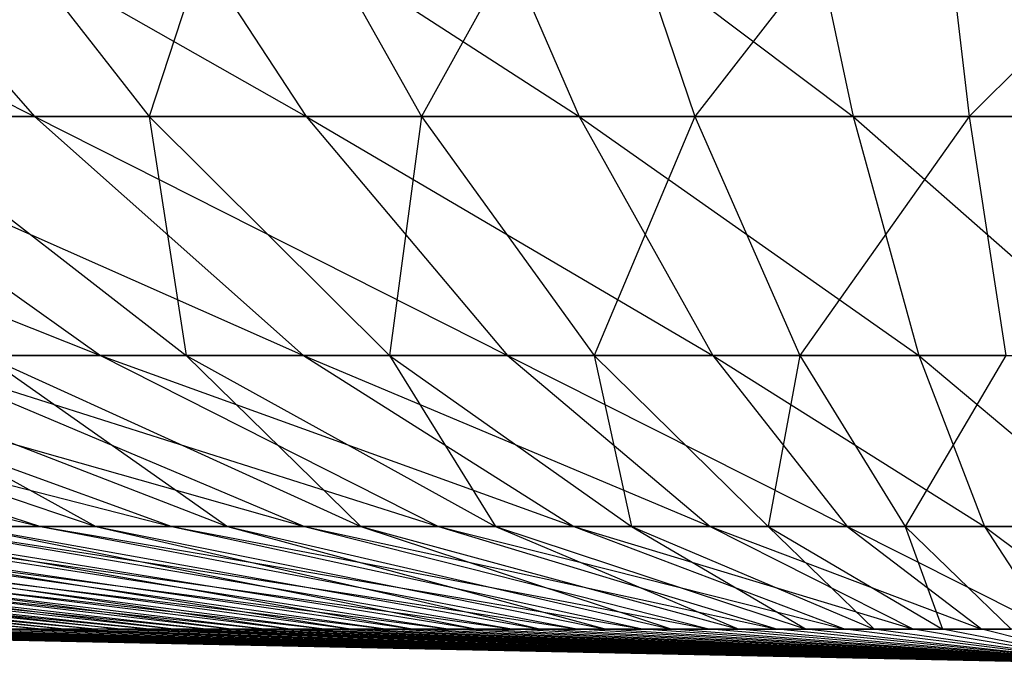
# Model space of a CAD drawing. Extents: x -125 to 125, y -143 to 0.
# Tile 81 of 256: x -1.687 to -0.173, y -142.877 to -141.887. Entities that reach past the tile are written whole.
import ezdxf

# ---------------------------------------------------------------- set-up
doc = ezdxf.new("R2010")
doc.units = 0
doc.header["$LTSCALE"] = 25.4
doc.layers.get('0').update_dxf_attribs({"linetype": 'CONTINUOUS'})

# ---------------------------------------------------------------- blocks, each defined once
blk = doc.blocks.new('NL2500027000_STL_3')
at = {"color": 0}
for p, q in [((-2.5912, -141.5653, 12.2037), (-1.664, -142.0363, 9.8677)), ((-2.5912, -141.5653, 12.2037), (-1.664, -142.0363, 9.8677)), ((-2.0745, -141.5653, 12.3021), (-1.2465, -142.0363, 9.929)), ((-2.0745, -141.5653, 12.3021), (-1.2465, -142.0363, 9.929)), ((-2.0745, -141.5653, 12.3021), (-1.664, -142.0363, 9.8677)), ((-2.0745, -141.5653, 12.3021), (-1.664, -142.0363, 9.8677)), ((-1.8546, -141.5653, -12.3371), (-1.4876, -142.0363, -9.8958)), ((-1.8546, -141.5653, -12.3371), (-1.4876, -142.0363, -9.8958)), ((-1.554, -141.5653, 12.3786), (-0.8268, -142.0363, 9.9727)), ((-1.554, -141.5653, 12.3786), (-0.8268, -142.0363, 9.9727)), ((-1.554, -141.5653, 12.3786), (-1.2465, -142.0363, 9.929)), ((-1.554, -141.5653, 12.3786), (-1.2465, -142.0363, 9.929)), ((-1.3329, -141.5653, -12.4043), (-1.4876, -142.0363, -9.8958)), ((-1.3329, -141.5653, -12.4043), (-1.4876, -142.0363, -9.8958)), ((-1.3329, -141.5653, -12.4043), (-1.0691, -142.0363, -9.9497)), ((-1.3329, -141.5653, -12.4043), (-1.0691, -142.0363, -9.9497)), ((-0.8088, -141.5653, -12.4495), (-1.0691, -142.0363, -9.9497)), ((-0.8088, -141.5653, -12.4495), (-1.0691, -142.0363, -9.9497)), ((-1.0308, -141.5653, 12.4331), (-0.4057, -142.0363, 9.9987)), ((-1.0308, -141.5653, 12.4331), (-0.4057, -142.0363, 9.9987)), ((-1.0308, -141.5653, 12.4331), (-0.8268, -142.0363, 9.9727)), ((-1.0308, -141.5653, 12.4331), (-0.8268, -142.0363, 9.9727)), ((-0.8088, -141.5653, -12.4495), (-0.6487, -142.0363, -9.9859)), ((-0.8088, -141.5653, -12.4495), (-0.6487, -142.0363, -9.9859)), ((-0.2832, -141.5653, -12.4725), (-0.6487, -142.0363, -9.9859)), ((-0.2832, -141.5653, -12.4725), (-0.6487, -142.0363, -9.9859)), ((-0.5058, -141.5653, 12.4655), (-0.4057, -142.0363, 9.9987)), ((-0.5058, -141.5653, 12.4655), (-0.4057, -142.0363, 9.9987)), ((-0.2832, -141.5653, -12.4725), (-0.2272, -142.0363, -10.0044)), ((-0.2832, -141.5653, -12.4725), (-0.2272, -142.0363, -10.0044)), ((0.2428, -141.5653, -12.4734), (-0.2272, -142.0363, -10.0044)), ((0.2428, -141.5653, -12.4734), (-0.2272, -142.0363, -10.0044)), ((-2.4893, -142.0363, 9.6924), (-1.5621, -142.4035, 7.3566)), ((-2.4893, -142.0363, 9.6924), (-1.5621, -142.4035, 7.3566)), ((-2.0785, -142.0363, 9.7887), (-1.664, -142.0363, 9.8677)), ((-2.0785, -142.0363, 9.7887), (-1.664, -142.0363, 9.8677)), ((-2.0785, -142.0363, 9.7887), (-1.2505, -142.4035, 7.4159)), ((-2.0785, -142.0363, 9.7887), (-1.2505, -142.4035, 7.4159)), ((-2.0785, -142.0363, 9.7887), (-1.5621, -142.4035, 7.3566)), ((-2.0785, -142.0363, 9.7887), (-1.5621, -142.4035, 7.3566)), ((-1.4876, -142.0363, -9.8958), (-1.9035, -142.0363, -9.8243)), ((-1.9035, -142.0363, -9.8243), (-1.4305, -142.4035, -7.3833)), ((-1.9035, -142.0363, -9.8243), (-1.4305, -142.4035, -7.3833)), ((-1.4876, -142.0363, -9.8958), (-1.9035, -142.0363, -9.8243)), ((-1.664, -142.0363, 9.8677), (-1.2465, -142.0363, 9.929)), ((-1.664, -142.0363, 9.8677), (-1.2465, -142.0363, 9.929)), ((-1.664, -142.0363, 9.8677), (-0.9368, -142.4035, 7.4621)), ((-1.664, -142.0363, 9.8677), (-0.9368, -142.4035, 7.4621)), ((-1.664, -142.0363, 9.8677), (-1.2505, -142.4035, 7.4159)), ((-1.664, -142.0363, 9.8677), (-1.2505, -142.4035, 7.4159)), ((-1.0691, -142.0363, -9.9497), (-1.4876, -142.0363, -9.8958)), ((-1.4876, -142.0363, -9.8958), (-1.4305, -142.4035, -7.3833)), ((-1.4876, -142.0363, -9.8958), (-1.4305, -142.4035, -7.3833)), ((-1.4876, -142.0363, -9.8958), (-1.118, -142.4035, -7.4371)), ((-1.4876, -142.0363, -9.8958), (-1.118, -142.4035, -7.4371)), ((-1.0691, -142.0363, -9.9497), (-1.4876, -142.0363, -9.8958)), ((-1.2465, -142.0363, 9.929), (-0.8268, -142.0363, 9.9727)), ((-1.2465, -142.0363, 9.929), (-0.8268, -142.0363, 9.9727)), ((-1.2465, -142.0363, 9.929), (-0.6214, -142.4035, 7.4949)), ((-1.2465, -142.0363, 9.929), (-0.6214, -142.4035, 7.4949)), ((-1.2465, -142.0363, 9.929), (-0.9368, -142.4035, 7.4621)), ((-1.2465, -142.0363, 9.929), (-0.9368, -142.4035, 7.4621)), ((-1.0691, -142.0363, -9.9497), (-1.118, -142.4035, -7.4371)), ((-1.0691, -142.0363, -9.9497), (-1.118, -142.4035, -7.4371)), ((-0.6487, -142.0363, -9.9859), (-1.0691, -142.0363, -9.9497)), ((-1.0691, -142.0363, -9.9497), (-0.8035, -142.4035, -7.4776)), ((-1.0691, -142.0363, -9.9497), (-0.8035, -142.4035, -7.4776)), ((-0.6487, -142.0363, -9.9859), (-1.0691, -142.0363, -9.9497)), ((-0.8268, -142.0363, 9.9727), (-0.4057, -142.0363, 9.9987)), ((-0.8268, -142.0363, 9.9727), (-0.4057, -142.0363, 9.9987)), ((-0.8268, -142.0363, 9.9727), (-0.3049, -142.4035, 7.5144)), ((-0.8268, -142.0363, 9.9727), (-0.3049, -142.4035, 7.5144)), ((-0.8268, -142.0363, 9.9727), (-0.6214, -142.4035, 7.4949)), ((-0.8268, -142.0363, 9.9727), (-0.6214, -142.4035, 7.4949)), ((-0.6487, -142.0363, -9.9859), (-0.8035, -142.4035, -7.4776)), ((-0.6487, -142.0363, -9.9859), (-0.8035, -142.4035, -7.4776)), ((-0.2272, -142.0363, -10.0044), (-0.6487, -142.0363, -9.9859)), ((-0.6487, -142.0363, -9.9859), (-0.4875, -142.4035, -7.5048)), ((-0.6487, -142.0363, -9.9859), (-0.4875, -142.4035, -7.5048)), ((-0.2272, -142.0363, -10.0044), (-0.6487, -142.0363, -9.9859)), ((-0.2272, -142.0363, -10.0044), (-0.4875, -142.4035, -7.5048)), ((-0.2272, -142.0363, -10.0044), (-0.4875, -142.4035, -7.5048)), ((-0.4057, -142.0363, 9.9987), (0.0162, -142.0363, 10.007)), ((-0.4057, -142.0363, 9.9987), (0.0162, -142.0363, 10.007)), ((-0.4057, -142.0363, 9.9987), (0.0122, -142.4035, 7.5206)), ((-0.4057, -142.0363, 9.9987), (0.0122, -142.4035, 7.5206)), ((-0.4057, -142.0363, 9.9987), (-0.3049, -142.4035, 7.5144)), ((-0.4057, -142.0363, 9.9987), (-0.3049, -142.4035, 7.5144)), ((0.1948, -142.0363, -10.0051), (-0.2272, -142.0363, -10.0044)), ((-0.2272, -142.0363, -10.0044), (-0.1707, -142.4035, -7.5187)), ((-0.2272, -142.0363, -10.0044), (-0.1707, -142.4035, -7.5187)), ((0.1948, -142.0363, -10.0051), (-0.2272, -142.0363, -10.0044)), ((-2.7749, -142.4035, 6.99), (-1.6543, -142.6662, 4.7408)), ((-2.7749, -142.4035, 6.99), (-1.6543, -142.6662, 4.7408)), ((-2.4778, -142.4035, 7.1007), (-1.4529, -142.6662, 4.8063)), ((-2.4778, -142.4035, 7.1007), (-1.4529, -142.6662, 4.8063)), ((-2.4778, -142.4035, 7.1007), (-1.6543, -142.6662, 4.7408)), ((-2.4778, -142.4035, 7.1007), (-1.6543, -142.6662, 4.7408)), ((-2.3506, -142.4035, -7.1438), (-1.5694, -142.6662, -4.7695)), ((-2.3506, -142.4035, -7.1438), (-1.5694, -142.6662, -4.7695)), ((-2.1762, -142.4035, 7.1989), (-1.249, -142.6662, 4.8633)), ((-2.1762, -142.4035, 7.1989), (-1.249, -142.6662, 4.8633)), ((-2.1762, -142.4035, 7.1989), (-1.4529, -142.6662, 4.8063)), ((-2.1762, -142.4035, 7.1989), (-1.4529, -142.6662, 4.8063)), ((-2.0474, -142.4035, -7.2366), (-1.5694, -142.6662, -4.7695)), ((-2.0474, -142.4035, -7.2366), (-1.5694, -142.6662, -4.7695)), ((-2.0474, -142.4035, -7.2366), (-1.3669, -142.6662, -4.8314)), ((-2.0474, -142.4035, -7.2366), (-1.3669, -142.6662, -4.8314)), ((-1.8708, -142.4035, 7.2842), (-1.5621, -142.4035, 7.3566)), ((-1.8708, -142.4035, 7.2842), (-1.5621, -142.4035, 7.3566)), ((-1.8708, -142.4035, 7.2842), (-1.0429, -142.6662, 4.9116)), ((-1.8708, -142.4035, 7.2842), (-1.0429, -142.6662, 4.9116)), ((-1.8708, -142.4035, 7.2842), (-1.249, -142.6662, 4.8633)), ((-1.8708, -142.4035, 7.2842), (-1.249, -142.6662, 4.8633)), ((-1.4305, -142.4035, -7.3833), (-1.7405, -142.4035, -7.3165)), ((-1.7405, -142.4035, -7.3165), (-1.3669, -142.6662, -4.8314)), ((-1.7405, -142.4035, -7.3165), (-1.3669, -142.6662, -4.8314)), ((-1.7405, -142.4035, -7.3165), (-1.162, -142.6662, -4.8848)), ((-1.7405, -142.4035, -7.3165), (-1.162, -142.6662, -4.8848)), ((-1.4305, -142.4035, -7.3833), (-1.7405, -142.4035, -7.3165)), ((-1.5621, -142.4035, 7.3566), (-1.2505, -142.4035, 7.4159)), ((-1.5621, -142.4035, 7.3566), (-1.2505, -142.4035, 7.4159)), ((-1.5621, -142.4035, 7.3566), (-0.8349, -142.6662, 4.9512)), ((-1.5621, -142.4035, 7.3566), (-0.8349, -142.6662, 4.9512)), ((-1.5621, -142.4035, 7.3566), (-1.0429, -142.6662, 4.9116)), ((-1.5621, -142.4035, 7.3566), (-1.0429, -142.6662, 4.9116)), ((-1.118, -142.4035, -7.4371), (-1.4305, -142.4035, -7.3833)), ((-1.4305, -142.4035, -7.3833), (-1.162, -142.6662, -4.8848)), ((-1.4305, -142.4035, -7.3833), (-1.162, -142.6662, -4.8848)), ((-1.4305, -142.4035, -7.3833), (-0.9551, -142.6662, -4.9294)), ((-1.4305, -142.4035, -7.3833), (-0.9551, -142.6662, -4.9294)), ((-1.118, -142.4035, -7.4371), (-1.4305, -142.4035, -7.3833)), ((-1.2505, -142.4035, 7.4159), (-0.9368, -142.4035, 7.4621)), ((-1.2505, -142.4035, 7.4159), (-0.9368, -142.4035, 7.4621)), ((-1.2505, -142.4035, 7.4159), (-0.6254, -142.6662, 4.982)), ((-1.2505, -142.4035, 7.4159), (-0.6254, -142.6662, 4.982)), ((-1.2505, -142.4035, 7.4159), (-0.8349, -142.6662, 4.9512)), ((-1.2505, -142.4035, 7.4159), (-0.8349, -142.6662, 4.9512)), ((-0.8035, -142.4035, -7.4776), (-1.118, -142.4035, -7.4371)), ((-1.118, -142.4035, -7.4371), (-0.9551, -142.6662, -4.9294)), ((-1.118, -142.4035, -7.4371), (-0.9551, -142.6662, -4.9294)), ((-1.118, -142.4035, -7.4371), (-0.7464, -142.6662, -4.9653)), ((-1.118, -142.4035, -7.4371), (-0.7464, -142.6662, -4.9653)), ((-0.8035, -142.4035, -7.4776), (-1.118, -142.4035, -7.4371)), ((-0.9368, -142.4035, 7.4621), (-0.6214, -142.4035, 7.4949)), ((-0.9368, -142.4035, 7.4621), (-0.6214, -142.4035, 7.4949)), ((-0.9368, -142.4035, 7.4621), (-0.4149, -142.6662, 5.0039)), ((-0.9368, -142.4035, 7.4621), (-0.4149, -142.6662, 5.0039)), ((-0.9368, -142.4035, 7.4621), (-0.6254, -142.6662, 4.982)), ((-0.9368, -142.4035, 7.4621), (-0.6254, -142.6662, 4.982)), ((-0.4875, -142.4035, -7.5048), (-0.8035, -142.4035, -7.4776)), ((-0.8035, -142.4035, -7.4776), (-0.7464, -142.6662, -4.9653)), ((-0.8035, -142.4035, -7.4776), (-0.7464, -142.6662, -4.9653)), ((-0.8035, -142.4035, -7.4776), (-0.5364, -142.6662, -4.9924)), ((-0.8035, -142.4035, -7.4776), (-0.5364, -142.6662, -4.9924)), ((-0.4875, -142.4035, -7.5048), (-0.8035, -142.4035, -7.4776)), ((-0.6214, -142.4035, 7.4949), (-0.3049, -142.4035, 7.5144)), ((-0.6214, -142.4035, 7.4949), (-0.3049, -142.4035, 7.5144)), ((-0.6214, -142.4035, 7.4949), (-0.2035, -142.6662, 5.017)), ((-0.6214, -142.4035, 7.4949), (-0.2035, -142.6662, 5.017)), ((-0.6214, -142.4035, 7.4949), (-0.4149, -142.6662, 5.0039)), ((-0.6214, -142.4035, 7.4949), (-0.4149, -142.6662, 5.0039)), ((-0.4875, -142.4035, -7.5048), (-0.5364, -142.6662, -4.9924)), ((-0.4875, -142.4035, -7.5048), (-0.5364, -142.6662, -4.9924)), ((-0.1707, -142.4035, -7.5187), (-0.4875, -142.4035, -7.5048)), ((-0.4875, -142.4035, -7.5048), (-0.3255, -142.6662, -5.0105)), ((-0.4875, -142.4035, -7.5048), (-0.3255, -142.6662, -5.0105)), ((-0.1707, -142.4035, -7.5187), (-0.4875, -142.4035, -7.5048)), ((-0.1707, -142.4035, -7.5187), (-0.3255, -142.6662, -5.0105)), ((-0.1707, -142.4035, -7.5187), (-0.3255, -142.6662, -5.0105)), ((-0.3049, -142.4035, 7.5144), (0.0122, -142.4035, 7.5206)), ((-0.3049, -142.4035, 7.5144), (0.0122, -142.4035, 7.5206)), ((-0.3049, -142.4035, 7.5144), (0.0081, -142.6662, 5.0211)), ((-0.3049, -142.4035, 7.5144), (0.0081, -142.6662, 5.0211)), ((-0.3049, -142.4035, 7.5144), (-0.2035, -142.6662, 5.017)), ((-0.3049, -142.4035, 7.5144), (-0.2035, -142.6662, 5.017)), ((-3.4498, -142.6662, 3.6484), (-1.6479, -142.8241, 1.8969)), ((-3.4498, -142.6662, 3.6484), (-1.6479, -142.8241, 1.8969)), ((-3.2929, -142.6662, 3.7906), (-1.5665, -142.8241, 1.9647)), ((-3.2929, -142.6662, 3.7906), (-1.5665, -142.8241, 1.9647)), ((-3.2929, -142.6662, 3.7906), (-1.6479, -142.8241, 1.8969)), ((-3.2929, -142.6662, 3.7906), (-1.6479, -142.8241, 1.8969)), ((-3.2247, -142.6662, -3.8487), (-1.6138, -142.8241, -1.926)), ((-3.2247, -142.6662, -3.8487), (-1.6138, -142.8241, -1.926)), ((-3.1302, -142.6662, 3.926), (-1.4822, -142.8241, 2.029)), ((-3.1302, -142.6662, 3.926), (-1.4822, -142.8241, 2.029)), ((-3.1302, -142.6662, 3.926), (-1.5665, -142.8241, 1.9647)), ((-3.1302, -142.6662, 3.926), (-1.5665, -142.8241, 1.9647)), ((-1.5311, -142.8241, -1.9924), (-3.0596, -142.6662, -3.9812)), ((-3.0596, -142.6662, -3.9812), (-1.6138, -142.8241, -1.926)), ((-3.0596, -142.6662, -3.9812), (-1.6138, -142.8241, -1.926)), ((-1.5311, -142.8241, -1.9924), (-3.0596, -142.6662, -3.9812)), ((-2.9619, -142.6662, 4.0545), (-1.3954, -142.8241, 2.0897)), ((-2.9619, -142.6662, 4.0545), (-1.3954, -142.8241, 2.0897)), ((-2.9619, -142.6662, 4.0545), (-1.4822, -142.8241, 2.029)), ((-2.9619, -142.6662, 4.0545), (-1.4822, -142.8241, 2.029)), ((-2.889, -142.6662, -4.1067), (-1.5311, -142.8241, -1.9924)), ((-2.889, -142.6662, -4.1067), (-1.5311, -142.8241, -1.9924)), ((-2.889, -142.6662, -4.1067), (-1.4458, -142.8241, -2.0551)), ((-2.889, -142.6662, -4.1067), (-1.4458, -142.8241, -2.0551)), ((-2.7883, -142.6662, 4.1757), (-1.306, -142.8241, 2.1467)), ((-2.7883, -142.6662, 4.1757), (-1.306, -142.8241, 2.1467)), ((-2.7883, -142.6662, 4.1757), (-1.3954, -142.8241, 2.0897)), ((-2.7883, -142.6662, 4.1757), (-1.3954, -142.8241, 2.0897)), ((-2.7134, -142.6662, -4.2248), (-1.4458, -142.8241, -2.0551)), ((-2.7134, -142.6662, -4.2248), (-1.4458, -142.8241, -2.0551)), ((-2.7134, -142.6662, -4.2248), (-1.3579, -142.8241, -2.1143)), ((-2.7134, -142.6662, -4.2248), (-1.3579, -142.8241, -2.1143)), ((-2.6098, -142.6662, 4.2896), (-1.2144, -142.8241, 2.1998)), ((-2.6098, -142.6662, 4.2896), (-1.2144, -142.8241, 2.1998)), ((-2.6098, -142.6662, 4.2896), (-1.306, -142.8241, 2.1467)), ((-2.6098, -142.6662, 4.2896), (-1.306, -142.8241, 2.1467)), ((-2.5328, -142.6662, -4.3355), (-1.3579, -142.8241, -2.1143)), ((-2.5328, -142.6662, -4.3355), (-1.3579, -142.8241, -2.1143)), ((-2.5328, -142.6662, -4.3355), (-1.2675, -142.8241, -2.1696)), ((-2.5328, -142.6662, -4.3355), (-1.2675, -142.8241, -2.1696)), ((-2.4266, -142.6662, 4.3958), (-1.1206, -142.8241, 2.2491)), ((-2.4266, -142.6662, 4.3958), (-1.1206, -142.8241, 2.2491)), ((-2.4266, -142.6662, 4.3958), (-1.2144, -142.8241, 2.1998)), ((-2.4266, -142.6662, 4.3958), (-1.2144, -142.8241, 2.1998)), ((-2.3478, -142.6662, -4.4384), (-1.2675, -142.8241, -2.1696)), ((-2.3478, -142.6662, -4.4384), (-1.2675, -142.8241, -2.1696)), ((-2.3478, -142.6662, -4.4384), (-1.1749, -142.8241, -2.2211)), ((-2.3478, -142.6662, -4.4384), (-1.1749, -142.8241, -2.2211)), ((-2.2392, -142.6662, 4.4942), (-1.0248, -142.8241, 2.2943)), ((-2.2392, -142.6662, 4.4942), (-1.0248, -142.8241, 2.2943)), ((-2.2392, -142.6662, 4.4942), (-1.1206, -142.8241, 2.2491)), ((-2.2392, -142.6662, 4.4942), (-1.1206, -142.8241, 2.2491)), ((-2.1586, -142.6662, -4.5334), (-1.1749, -142.8241, -2.2211)), ((-2.1586, -142.6662, -4.5334), (-1.1749, -142.8241, -2.2211)), ((-2.1586, -142.6662, -4.5334), (-1.0803, -142.8241, -2.2687)), ((-2.1586, -142.6662, -4.5334), (-1.0803, -142.8241, -2.2687)), ((-2.0477, -142.6662, 4.5846), (-0.9271, -142.8241, 2.3355)), ((-2.0477, -142.6662, 4.5846), (-0.9271, -142.8241, 2.3355)), ((-2.0477, -142.6662, 4.5846), (-1.0248, -142.8241, 2.2943)), ((-2.0477, -142.6662, 4.5846), (-1.0248, -142.8241, 2.2943)), ((-1.9656, -142.6662, -4.6204), (-1.0803, -142.8241, -2.2687)), ((-1.9656, -142.6662, -4.6204), (-1.0803, -142.8241, -2.2687)), ((-1.9656, -142.6662, -4.6204), (-0.9837, -142.8241, -2.3122)), ((-1.9656, -142.6662, -4.6204), (-0.9837, -142.8241, -2.3122)), ((-1.8526, -142.6662, 4.6668), (-1.6543, -142.6662, 4.7408)), ((-1.8526, -142.6662, 4.6668), (-1.6543, -142.6662, 4.7408)), ((-1.8526, -142.6662, 4.6668), (-0.8279, -142.8241, 2.3725)), ((-1.8526, -142.6662, 4.6668), (-0.8279, -142.8241, 2.3725)), ((-1.8526, -142.6662, 4.6668), (-0.9271, -142.8241, 2.3355)), ((-1.8526, -142.6662, 4.6668), (-0.9271, -142.8241, 2.3355)), ((-1.5694, -142.6662, -4.7695), (-1.7691, -142.6662, -4.6991)), ((-1.7691, -142.6662, -4.6991), (-0.9837, -142.8241, -2.3122)), ((-1.7691, -142.6662, -4.6991), (-0.9837, -142.8241, -2.3122)), ((-1.7691, -142.6662, -4.6991), (-0.8853, -142.8241, -2.3516)), ((-1.7691, -142.6662, -4.6991), (-0.8853, -142.8241, -2.3516)), ((-1.5694, -142.6662, -4.7695), (-1.7691, -142.6662, -4.6991)), ((-1.6543, -142.6662, 4.7408), (-1.4529, -142.6662, 4.8063)), ((-1.6543, -142.6662, 4.7408), (-1.4529, -142.6662, 4.8063)), ((-1.6543, -142.6662, 4.7408), (-0.7271, -142.8241, 2.4053)), ((-1.6543, -142.6662, 4.7408), (-0.7271, -142.8241, 2.4053)), ((-1.6543, -142.6662, 4.7408), (-0.8279, -142.8241, 2.3725)), ((-1.6543, -142.6662, 4.7408), (-0.8279, -142.8241, 2.3725)), ((-1.3669, -142.6662, -4.8314), (-1.5694, -142.6662, -4.7695)), ((-1.5694, -142.6662, -4.7695), (-0.8853, -142.8241, -2.3516)), ((-1.5694, -142.6662, -4.7695), (-0.8853, -142.8241, -2.3516)), ((-1.5694, -142.6662, -4.7695), (-0.7854, -142.8241, -2.3869)), ((-1.5694, -142.6662, -4.7695), (-0.7854, -142.8241, -2.3869)), ((-1.3669, -142.6662, -4.8314), (-1.5694, -142.6662, -4.7695)), ((-1.4529, -142.6662, 4.8063), (-1.249, -142.6662, 4.8633)), ((-1.4529, -142.6662, 4.8063), (-1.249, -142.6662, 4.8633)), ((-1.4529, -142.6662, 4.8063), (-0.6251, -142.8241, 2.4338)), ((-1.4529, -142.6662, 4.8063), (-0.6251, -142.8241, 2.4338)), ((-1.4529, -142.6662, 4.8063), (-0.7271, -142.8241, 2.4053)), ((-1.4529, -142.6662, 4.8063), (-0.7271, -142.8241, 2.4053)), ((-1.162, -142.6662, -4.8848), (-1.3669, -142.6662, -4.8314)), ((-1.3669, -142.6662, -4.8314), (-0.7854, -142.8241, -2.3869)), ((-1.3669, -142.6662, -4.8314), (-0.7854, -142.8241, -2.3869)), ((-1.3669, -142.6662, -4.8314), (-0.6841, -142.8241, -2.4178)), ((-1.3669, -142.6662, -4.8314), (-0.6841, -142.8241, -2.4178)), ((-1.162, -142.6662, -4.8848), (-1.3669, -142.6662, -4.8314)), ((-1.249, -142.6662, 4.8633), (-1.0429, -142.6662, 4.9116)), ((-1.249, -142.6662, 4.8633), (-1.0429, -142.6662, 4.9116)), ((-1.249, -142.6662, 4.8633), (-0.5219, -142.8241, 2.458)), ((-1.249, -142.6662, 4.8633), (-0.5219, -142.8241, 2.458)), ((-1.249, -142.6662, 4.8633), (-0.6251, -142.8241, 2.4338)), ((-1.249, -142.6662, 4.8633), (-0.6251, -142.8241, 2.4338)), ((-0.9551, -142.6662, -4.9294), (-1.162, -142.6662, -4.8848)), ((-1.162, -142.6662, -4.8848), (-0.6841, -142.8241, -2.4178)), ((-1.162, -142.6662, -4.8848), (-0.6841, -142.8241, -2.4178)), ((-1.162, -142.6662, -4.8848), (-0.5815, -142.8241, -2.4445)), ((-1.162, -142.6662, -4.8848), (-0.5815, -142.8241, -2.4445)), ((-0.9551, -142.6662, -4.9294), (-1.162, -142.6662, -4.8848)), ((-1.0429, -142.6662, 4.9116), (-0.8349, -142.6662, 4.9512)), ((-1.0429, -142.6662, 4.9116), (-0.8349, -142.6662, 4.9512)), ((-1.0429, -142.6662, 4.9116), (-0.4178, -142.8241, 2.4778)), ((-1.0429, -142.6662, 4.9116), (-0.4178, -142.8241, 2.4778)), ((-1.0429, -142.6662, 4.9116), (-0.5219, -142.8241, 2.458)), ((-1.0429, -142.6662, 4.9116), (-0.5219, -142.8241, 2.458)), ((-0.7464, -142.6662, -4.9653), (-0.9551, -142.6662, -4.9294)), ((-0.9551, -142.6662, -4.9294), (-0.5815, -142.8241, -2.4445)), ((-0.9551, -142.6662, -4.9294), (-0.5815, -142.8241, -2.4445)), ((-0.9551, -142.6662, -4.9294), (-0.478, -142.8241, -2.4669)), ((-0.9551, -142.6662, -4.9294), (-0.478, -142.8241, -2.4669)), ((-0.7464, -142.6662, -4.9653), (-0.9551, -142.6662, -4.9294)), ((-0.8349, -142.6662, 4.9512), (-0.6254, -142.6662, 4.982)), ((-0.8349, -142.6662, 4.9512), (-0.6254, -142.6662, 4.982)), ((-0.8349, -142.6662, 4.9512), (-0.313, -142.8241, 2.4932)), ((-0.8349, -142.6662, 4.9512), (-0.313, -142.8241, 2.4932)), ((-0.8349, -142.6662, 4.9512), (-0.4178, -142.8241, 2.4778)), ((-0.8349, -142.6662, 4.9512), (-0.4178, -142.8241, 2.4778)), ((-0.5364, -142.6662, -4.9924), (-0.7464, -142.6662, -4.9653)), ((-0.7464, -142.6662, -4.9653), (-0.478, -142.8241, -2.4669)), ((-0.7464, -142.6662, -4.9653), (-0.478, -142.8241, -2.4669)), ((-0.7464, -142.6662, -4.9653), (-0.3735, -142.8241, -2.4848)), ((-0.7464, -142.6662, -4.9653), (-0.3735, -142.8241, -2.4848)), ((-0.5364, -142.6662, -4.9924), (-0.7464, -142.6662, -4.9653)), ((-0.6254, -142.6662, 4.982), (-0.4149, -142.6662, 5.0039)), ((-0.6254, -142.6662, 4.982), (-0.4149, -142.6662, 5.0039)), ((-0.6254, -142.6662, 4.982), (-0.2076, -142.8241, 2.5042)), ((-0.6254, -142.6662, 4.982), (-0.2076, -142.8241, 2.5042)), ((-0.6254, -142.6662, 4.982), (-0.313, -142.8241, 2.4932)), ((-0.6254, -142.6662, 4.982), (-0.313, -142.8241, 2.4932)), ((-0.3255, -142.6662, -5.0105), (-0.5364, -142.6662, -4.9924)), ((-0.5364, -142.6662, -4.9924), (-0.3735, -142.8241, -2.4848)), ((-0.5364, -142.6662, -4.9924), (-0.3735, -142.8241, -2.4848)), ((-0.5364, -142.6662, -4.9924), (-0.2685, -142.8241, -2.4984)), ((-0.5364, -142.6662, -4.9924), (-0.2685, -142.8241, -2.4984)), ((-0.3255, -142.6662, -5.0105), (-0.5364, -142.6662, -4.9924)), ((-0.4149, -142.6662, 5.0039), (-0.2035, -142.6662, 5.017)), ((-0.4149, -142.6662, 5.0039), (-0.2035, -142.6662, 5.017)), ((-0.4149, -142.6662, 5.0039), (-0.1019, -142.8241, 2.5107)), ((-0.4149, -142.6662, 5.0039), (-0.1019, -142.8241, 2.5107)), ((-0.4149, -142.6662, 5.0039), (-0.2076, -142.8241, 2.5042)), ((-0.4149, -142.6662, 5.0039), (-0.2076, -142.8241, 2.5042)), ((-0.114, -142.6662, -5.0198), (-0.3255, -142.6662, -5.0105)), ((-0.3255, -142.6662, -5.0105), (-0.2685, -142.8241, -2.4984)), ((-0.3255, -142.6662, -5.0105), (-0.2685, -142.8241, -2.4984)), ((-0.3255, -142.6662, -5.0105), (-0.1629, -142.8241, -2.5075)), ((-0.3255, -142.6662, -5.0105), (-0.1629, -142.8241, -2.5075)), ((-0.114, -142.6662, -5.0198), (-0.3255, -142.6662, -5.0105)), ((-0.2035, -142.6662, 5.017), (0.0081, -142.6662, 5.0211)), ((-0.2035, -142.6662, 5.017), (0.0081, -142.6662, 5.0211)), ((-0.2035, -142.6662, 5.017), (0.0041, -142.8241, 2.5127)), ((-0.2035, -142.6662, 5.017), (0.0041, -142.8241, 2.5127)), ((-0.2035, -142.6662, 5.017), (-0.1019, -142.8241, 2.5107)), ((-0.2035, -142.6662, 5.017), (-0.1019, -142.8241, 2.5107)), ((0, -142.8767), (-2.5126, -142.8241, 0.0306)), ((0, -142.8767), (-2.5126, -142.8241, 0.0306)), ((-2.5116, -142.8241, -0.0754), (0, -142.8767)), ((-2.5116, -142.8241, -0.0754), (0, -142.8767)), ((-2.509, -142.8241, 0.1365), (0, -142.8767)), ((-2.509, -142.8241, 0.1365), (0, -142.8767)), ((-2.5062, -142.8241, -0.1812), (0, -142.8767)), ((-2.5062, -142.8241, -0.1812), (0, -142.8767)), ((0, -142.8767), (-2.5011, -142.8241, 0.2421)), ((0, -142.8767), (-2.5011, -142.8241, 0.2421)), ((0, -142.8767), (-2.4963, -142.8241, -0.2867)), ((0, -142.8767), (-2.4963, -142.8241, -0.2867)), ((0, -142.8767), (-2.4886, -142.8241, 0.3473)), ((0, -142.8767), (-2.4886, -142.8241, 0.3473)), ((-2.482, -142.8241, -0.3917), (0, -142.8767)), ((-2.482, -142.8241, -0.3917), (0, -142.8767)), ((0, -142.8767), (-2.4718, -142.8241, 0.4519)), ((0, -142.8767), (-2.4718, -142.8241, 0.4519)), ((-2.4633, -142.8241, -0.496), (0, -142.8767)), ((-2.4633, -142.8241, -0.496), (0, -142.8767)), ((0, -142.8767), (-2.4505, -142.8241, 0.5557)), ((0, -142.8767), (-2.4505, -142.8241, 0.5557)), ((0, -142.8767), (-2.4402, -142.8241, -0.5994)), ((0, -142.8767), (-2.4402, -142.8241, -0.5994)), ((0, -142.8767), (-2.4249, -142.8241, 0.6585)), ((0, -142.8767), (-2.4249, -142.8241, 0.6585)), ((-2.4128, -142.8241, -0.7017), (0, -142.8767)), ((-2.4128, -142.8241, -0.7017), (0, -142.8767)), ((0, -142.8767), (-2.395, -142.8241, 0.7602)), ((0, -142.8767), (-2.395, -142.8241, 0.7602)), ((-2.3811, -142.8241, -0.8028), (0, -142.8767)), ((-2.3811, -142.8241, -0.8028), (0, -142.8767)), ((0, -142.8767), (-2.3608, -142.8241, 0.8605)), ((0, -142.8767), (-2.3608, -142.8241, 0.8605)), ((0, -142.8767), (-2.3451, -142.8241, -0.9025)), ((0, -142.8767), (-2.3451, -142.8241, -0.9025)), ((0, -142.8767), (-2.3225, -142.8241, 0.9592)), ((0, -142.8767), (-2.3225, -142.8241, 0.9592)), ((-2.305, -142.8241, -1.0005), (0, -142.8767)), ((-2.305, -142.8241, -1.0005), (0, -142.8767)), ((0, -142.8767), (-2.28, -142.8241, 1.0563)), ((0, -142.8767), (-2.28, -142.8241, 1.0563)), ((-2.2607, -142.8241, -1.0968), (0, -142.8767)), ((-2.2607, -142.8241, -1.0968), (0, -142.8767)), ((0, -142.8767), (-2.2334, -142.8241, 1.1515)), ((0, -142.8767), (-2.2334, -142.8241, 1.1515)), ((-2.2125, -142.8241, -1.1911), (0, -142.8767)), ((-2.2125, -142.8241, -1.1911), (0, -142.8767)), ((0, -142.8767), (-2.1829, -142.8241, 1.2446)), ((0, -142.8767), (-2.1829, -142.8241, 1.2446)), ((0, -142.8767), (-2.1603, -142.8241, -1.2833)), ((0, -142.8767), (-2.1603, -142.8241, -1.2833)), ((0, -142.8767), (-2.1285, -142.8241, 1.3355)), ((0, -142.8767), (-2.1285, -142.8241, 1.3355)), ((-2.1043, -142.8241, -1.3733), (0, -142.8767)), ((-2.1043, -142.8241, -1.3733), (0, -142.8767)), ((0, -142.8767), (-2.0703, -142.8241, 1.424)), ((0, -142.8767), (-2.0703, -142.8241, 1.424)), ((-2.0445, -142.8241, -1.4608), (0, -142.8767)), ((-2.0445, -142.8241, -1.4608), (0, -142.8767)), ((0, -142.8767), (-2.0084, -142.8241, 1.5101)), ((0, -142.8767), (-2.0084, -142.8241, 1.5101)), ((0, -142.8767), (-1.9811, -142.8241, -1.5457)), ((0, -142.8767), (-1.9811, -142.8241, -1.5457)), ((0, -142.8767), (-1.943, -142.8241, 1.5934)), ((0, -142.8767), (-1.943, -142.8241, 1.5934)), ((-1.9142, -142.8241, -1.6278), (0, -142.8767)), ((-1.9142, -142.8241, -1.6278), (0, -142.8767)), ((0, -142.8767), (-1.8741, -142.8241, 1.6739)), ((0, -142.8767), (-1.8741, -142.8241, 1.6739)), ((-1.8439, -142.8241, -1.707), (0, -142.8767)), ((-1.8439, -142.8241, -1.707), (0, -142.8767)), ((0, -142.8767), (-1.8018, -142.8241, 1.7514)), ((0, -142.8767), (-1.8018, -142.8241, 1.7514)), ((-1.7703, -142.8241, -1.7833), (0, -142.8767)), ((-1.7703, -142.8241, -1.7833), (0, -142.8767)), ((0, -142.8767), (-1.7264, -142.8241, 1.8258)), ((-1.6479, -142.8241, 1.8969), (-1.7264, -142.8241, 1.8258)), ((0, -142.8767), (-1.7264, -142.8241, 1.8258)), ((-1.6479, -142.8241, 1.8969), (-1.7264, -142.8241, 1.8258)), ((-1.6138, -142.8241, -1.926), (-1.6935, -142.8241, -1.8563)), ((-1.6138, -142.8241, -1.926), (-1.6935, -142.8241, -1.8563)), ((0, -142.8767), (-1.6935, -142.8241, -1.8563)), ((0, -142.8767), (-1.6935, -142.8241, -1.8563)), ((0, -142.8767), (-1.6479, -142.8241, 1.8969)), ((-1.5665, -142.8241, 1.9647), (-1.6479, -142.8241, 1.8969)), ((0, -142.8767), (-1.6479, -142.8241, 1.8969)), ((-1.5665, -142.8241, 1.9647), (-1.6479, -142.8241, 1.8969)), ((-1.6138, -142.8241, -1.926), (0, -142.8767)), ((-1.5311, -142.8241, -1.9924), (-1.6138, -142.8241, -1.926)), ((-1.5311, -142.8241, -1.9924), (-1.6138, -142.8241, -1.926)), ((-1.6138, -142.8241, -1.926), (0, -142.8767)), ((0, -142.8767), (-1.5665, -142.8241, 1.9647)), ((-1.4822, -142.8241, 2.029), (-1.5665, -142.8241, 1.9647)), ((0, -142.8767), (-1.5665, -142.8241, 1.9647)), ((-1.4822, -142.8241, 2.029), (-1.5665, -142.8241, 1.9647)), ((-1.5311, -142.8241, -1.9924), (-1.4458, -142.8241, -2.0551)), ((0, -142.8767), (-1.5311, -142.8241, -1.9924)), ((0, -142.8767), (-1.5311, -142.8241, -1.9924)), ((-1.5311, -142.8241, -1.9924), (-1.4458, -142.8241, -2.0551)), ((0, -142.8767), (-1.4822, -142.8241, 2.029)), ((-1.3954, -142.8241, 2.0897), (-1.4822, -142.8241, 2.029)), ((0, -142.8767), (-1.4822, -142.8241, 2.029)), ((-1.3954, -142.8241, 2.0897), (-1.4822, -142.8241, 2.029)), ((-1.4458, -142.8241, -2.0551), (-1.3579, -142.8241, -2.1143)), ((0, -142.8767), (-1.4458, -142.8241, -2.0551)), ((0, -142.8767), (-1.4458, -142.8241, -2.0551)), ((-1.4458, -142.8241, -2.0551), (-1.3579, -142.8241, -2.1143)), ((0, -142.8767), (-1.3954, -142.8241, 2.0897)), ((-1.306, -142.8241, 2.1467), (-1.3954, -142.8241, 2.0897)), ((0, -142.8767), (-1.3954, -142.8241, 2.0897)), ((-1.306, -142.8241, 2.1467), (-1.3954, -142.8241, 2.0897)), ((-1.3579, -142.8241, -2.1143), (-1.2675, -142.8241, -2.1696)), ((0, -142.8767), (-1.3579, -142.8241, -2.1143)), ((0, -142.8767), (-1.3579, -142.8241, -2.1143)), ((-1.3579, -142.8241, -2.1143), (-1.2675, -142.8241, -2.1696)), ((0, -142.8767), (-1.306, -142.8241, 2.1467)), ((-1.2144, -142.8241, 2.1998), (-1.306, -142.8241, 2.1467)), ((0, -142.8767), (-1.306, -142.8241, 2.1467)), ((-1.2144, -142.8241, 2.1998), (-1.306, -142.8241, 2.1467)), ((-1.2675, -142.8241, -2.1696), (-1.1749, -142.8241, -2.2211)), ((0, -142.8767), (-1.2675, -142.8241, -2.1696)), ((0, -142.8767), (-1.2675, -142.8241, -2.1696)), ((-1.2675, -142.8241, -2.1696), (-1.1749, -142.8241, -2.2211)), ((0, -142.8767), (-1.2144, -142.8241, 2.1998)), ((-1.1206, -142.8241, 2.2491), (-1.2144, -142.8241, 2.1998)), ((0, -142.8767), (-1.2144, -142.8241, 2.1998)), ((-1.1206, -142.8241, 2.2491), (-1.2144, -142.8241, 2.1998)), ((-1.1749, -142.8241, -2.2211), (-1.0803, -142.8241, -2.2687)), ((0, -142.8767), (-1.1749, -142.8241, -2.2211)), ((0, -142.8767), (-1.1749, -142.8241, -2.2211)), ((-1.1749, -142.8241, -2.2211), (-1.0803, -142.8241, -2.2687)), ((0, -142.8767), (-1.1206, -142.8241, 2.2491)), ((-1.0248, -142.8241, 2.2943), (-1.1206, -142.8241, 2.2491)), ((0, -142.8767), (-1.1206, -142.8241, 2.2491)), ((-1.0248, -142.8241, 2.2943), (-1.1206, -142.8241, 2.2491)), ((-1.0803, -142.8241, -2.2687), (-0.9837, -142.8241, -2.3122)), ((0, -142.8767), (-1.0803, -142.8241, -2.2687)), ((0, -142.8767), (-1.0803, -142.8241, -2.2687)), ((-1.0803, -142.8241, -2.2687), (-0.9837, -142.8241, -2.3122)), ((0, -142.8767), (-1.0248, -142.8241, 2.2943)), ((-0.9271, -142.8241, 2.3355), (-1.0248, -142.8241, 2.2943)), ((0, -142.8767), (-1.0248, -142.8241, 2.2943)), ((-0.9271, -142.8241, 2.3355), (-1.0248, -142.8241, 2.2943)), ((-0.9837, -142.8241, -2.3122), (-0.8853, -142.8241, -2.3516)), ((0, -142.8767), (-0.9837, -142.8241, -2.3122)), ((0, -142.8767), (-0.9837, -142.8241, -2.3122)), ((-0.9837, -142.8241, -2.3122), (-0.8853, -142.8241, -2.3516)), ((0, -142.8767), (-0.9271, -142.8241, 2.3355)), ((-0.8279, -142.8241, 2.3725), (-0.9271, -142.8241, 2.3355)), ((0, -142.8767), (-0.9271, -142.8241, 2.3355)), ((-0.8279, -142.8241, 2.3725), (-0.9271, -142.8241, 2.3355)), ((-0.8853, -142.8241, -2.3516), (-0.7854, -142.8241, -2.3869)), ((0, -142.8767), (-0.8853, -142.8241, -2.3516)), ((0, -142.8767), (-0.8853, -142.8241, -2.3516)), ((-0.8853, -142.8241, -2.3516), (-0.7854, -142.8241, -2.3869)), ((0, -142.8767), (-0.8279, -142.8241, 2.3725)), ((-0.7271, -142.8241, 2.4053), (-0.8279, -142.8241, 2.3725)), ((0, -142.8767), (-0.8279, -142.8241, 2.3725)), ((-0.7271, -142.8241, 2.4053), (-0.8279, -142.8241, 2.3725)), ((-0.7854, -142.8241, -2.3869), (-0.6841, -142.8241, -2.4178)), ((0, -142.8767), (-0.7854, -142.8241, -2.3869)), ((0, -142.8767), (-0.7854, -142.8241, -2.3869)), ((-0.7854, -142.8241, -2.3869), (-0.6841, -142.8241, -2.4178)), ((0, -142.8767), (-0.7271, -142.8241, 2.4053)), ((-0.6251, -142.8241, 2.4338), (-0.7271, -142.8241, 2.4053)), ((0, -142.8767), (-0.7271, -142.8241, 2.4053)), ((-0.6251, -142.8241, 2.4338), (-0.7271, -142.8241, 2.4053)), ((-0.6841, -142.8241, -2.4178), (-0.5815, -142.8241, -2.4445)), ((0, -142.8767), (-0.6841, -142.8241, -2.4178)), ((0, -142.8767), (-0.6841, -142.8241, -2.4178)), ((-0.6841, -142.8241, -2.4178), (-0.5815, -142.8241, -2.4445)), ((0, -142.8767), (-0.6251, -142.8241, 2.4338)), ((-0.5219, -142.8241, 2.458), (-0.6251, -142.8241, 2.4338)), ((0, -142.8767), (-0.6251, -142.8241, 2.4338)), ((-0.5219, -142.8241, 2.458), (-0.6251, -142.8241, 2.4338)), ((-0.5815, -142.8241, -2.4445), (-0.478, -142.8241, -2.4669)), ((0, -142.8767), (-0.5815, -142.8241, -2.4445)), ((0, -142.8767), (-0.5815, -142.8241, -2.4445)), ((-0.5815, -142.8241, -2.4445), (-0.478, -142.8241, -2.4669)), ((0, -142.8767), (-0.5219, -142.8241, 2.458)), ((-0.4178, -142.8241, 2.4778), (-0.5219, -142.8241, 2.458)), ((0, -142.8767), (-0.5219, -142.8241, 2.458)), ((-0.4178, -142.8241, 2.4778), (-0.5219, -142.8241, 2.458)), ((-0.478, -142.8241, -2.4669), (-0.3735, -142.8241, -2.4848)), ((0, -142.8767), (-0.478, -142.8241, -2.4669)), ((0, -142.8767), (-0.478, -142.8241, -2.4669)), ((-0.478, -142.8241, -2.4669), (-0.3735, -142.8241, -2.4848)), ((0, -142.8767), (-0.4178, -142.8241, 2.4778)), ((-0.313, -142.8241, 2.4932), (-0.4178, -142.8241, 2.4778)), ((0, -142.8767), (-0.4178, -142.8241, 2.4778)), ((-0.313, -142.8241, 2.4932), (-0.4178, -142.8241, 2.4778)), ((-0.3735, -142.8241, -2.4848), (-0.2685, -142.8241, -2.4984)), ((0, -142.8767), (-0.3735, -142.8241, -2.4848)), ((0, -142.8767), (-0.3735, -142.8241, -2.4848)), ((-0.3735, -142.8241, -2.4848), (-0.2685, -142.8241, -2.4984)), ((0, -142.8767), (-0.313, -142.8241, 2.4932)), ((-0.2076, -142.8241, 2.5042), (-0.313, -142.8241, 2.4932)), ((0, -142.8767), (-0.313, -142.8241, 2.4932)), ((-0.2076, -142.8241, 2.5042), (-0.313, -142.8241, 2.4932)), ((-0.2685, -142.8241, -2.4984), (-0.1629, -142.8241, -2.5075)), ((0, -142.8767), (-0.2685, -142.8241, -2.4984)), ((0, -142.8767), (-0.2685, -142.8241, -2.4984)), ((-0.2685, -142.8241, -2.4984), (-0.1629, -142.8241, -2.5075)), ((0, -142.8767), (-0.2076, -142.8241, 2.5042)), ((-0.1019, -142.8241, 2.5107), (-0.2076, -142.8241, 2.5042)), ((0, -142.8767), (-0.2076, -142.8241, 2.5042)), ((-0.1019, -142.8241, 2.5107), (-0.2076, -142.8241, 2.5042))]:
    blk.add_line(p, q, dxfattribs=at)

msp = doc.modelspace()

# ---------------------------------------------------------------- block references
at = {"color": 253}
msp.add_blockref('NL2500027000_STL_3', (0, 0), dxfattribs=at)

doc.saveas('drawing.dxf')
